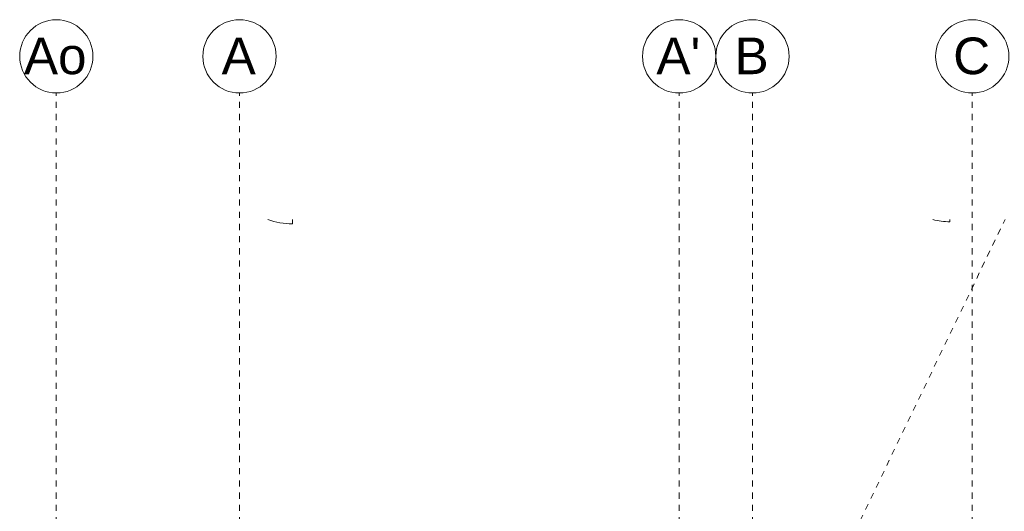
# Model space of a CAD drawing. Header units: metres. Extents: x -54 to 119, y -77 to 33.
# Tile 110 of 138: x 17 to 33, y 25 to 33. Entities that reach past the tile are written whole.
import ezdxf

# ---------------------------------------------------------------- set-up
doc = ezdxf.new("R2010")
doc.units = ezdxf.units.M
doc.linetypes.add('Rasterlinie', pattern=[0.019, 0.01, -0.003, 0.003, -0.003])
doc.linetypes.add('Verdeckt', pattern=[0.003, 0.002, -0.001])
doc.layers.add('A_Linien', color=5, linetype='Continuous', lineweight=9, true_color=0x0000ff)
doc.layers.add('A_Raster', color=7, linetype='Continuous', lineweight=9)
doc.layers.add('A_Türen', color=7, linetype='Continuous', lineweight=9)
doc.styles.add('Arial', font='arial.ttf', dxfattribs={"height": 0.6})

# ---------------------------------------------------------------- blocks, each defined once
blk = doc.blocks.new('IPRO_Fassade_Tuer_1flg - AT-3343662-BS_Übersicht_EG_BRANDSCHUTZ')
at = {"layer": 'A_Türen'}
blk.add_line((-0.591, 1.141), (-0.591, 1.212), dxfattribs=at)
blk.add_arc((-0.591, 0.03), 1.183, 70.0352, 90, dxfattribs=at)
blk = doc.blocks.new('IPRO_Fassade_Tuer_1flg - AT-3343659-BS_Übersicht_EG_BRANDSCHUTZ')
at = {"layer": 'A_Türen'}
blk.add_line((-0.575, 1.141), (-0.575, 1.18), dxfattribs=at)
blk.add_arc((-0.575, 0.03), 1.15, 75.9237, 90, dxfattribs=at)
blk = doc.blocks.new('5430_02_GSH_-_ARC_Zentralmodell_rvt-1-BS_Übersicht_EG_BRANDSCHUTZ')
at = {"layer": 'A_Linien', "color": 7, "linetype": 'Verdeckt'}
blk.add_line((30.227, 23.339), (33.293, 29.713), dxfattribs=at)
at = {"color": 96, "lineweight": 9, "true_color": 0x007f00, "rotation": 180}
for name, p in [('IPRO_Fassade_Tuer_1flg - AT-3343662-BS_Übersicht_EG_BRANDSCHUTZ', (21.032, 30.855)), ('IPRO_Fassade_Tuer_1flg - AT-3343659-BS_Übersicht_EG_BRANDSCHUTZ', (31.815, 30.855))]:
    blk.add_blockref(name, p, dxfattribs=at)
blk = doc.blocks.new('Raster - 3_0mm_mit Kreis-376402-BS_Übersicht_EG_BRANDSCHUTZ')
at = {"layer": 'A_Raster'}
blk.add_circle((0, 0), 0.003, dxfattribs=at)

msp = doc.modelspace()

# ---------------------------------------------------------------- linework, layer by layer
at = {"layer": 'A_Raster', "linetype": 'Rasterlinie'}
for p, q in [((17.756, -66.66), (17.756, 31.784)), ((20.756, -66.66), (20.756, 31.784)), ((27.956, -66.66), (27.956, 31.784)), ((29.156, -66.66), (29.156, 31.784)), ((32.756, -66.66), (32.756, 31.784))]:
    msp.add_line(p, q, dxfattribs=at)

# ---------------------------------------------------------------- block references
at = {"lineweight": 5}
msp.add_blockref('5430_02_GSH_-_ARC_Zentralmodell_rvt-1-BS_Übersicht_EG_BRANDSCHUTZ', (0, 0), dxfattribs=at)
at = {"layer": 'A_Raster', "xscale": 199.9999999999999, "yscale": 199.9999999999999, "zscale": 199.9999999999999}
for p in [(17.756, 32.384), (20.756, 32.384), (27.956, 32.384), (29.156, 32.384), (32.756, 32.384)]:
    msp.add_blockref('Raster - 3_0mm_mit Kreis-376402-BS_Übersicht_EG_BRANDSCHUTZ', p, dxfattribs=at)

# ---------------------------------------------------------------- texts
at = {"layer": 'A_Raster', "char_height": 0.6, "attachment_point": 1, "style": 'Arial'}
for s, insert, width in [('Ao', (17.225, 32.692), 1.26667), ('A', (20.463, 32.692), 0.68945), ("A'", (27.583, 32.692), 0.88186), ('B', (28.863, 32.692), 0.68945), ('C', (32.443, 32.692), 0.73755)]:
    msp.add_mtext(s, dxfattribs=dict(at, insert=insert, width=width))

doc.saveas('drawing.dxf')
